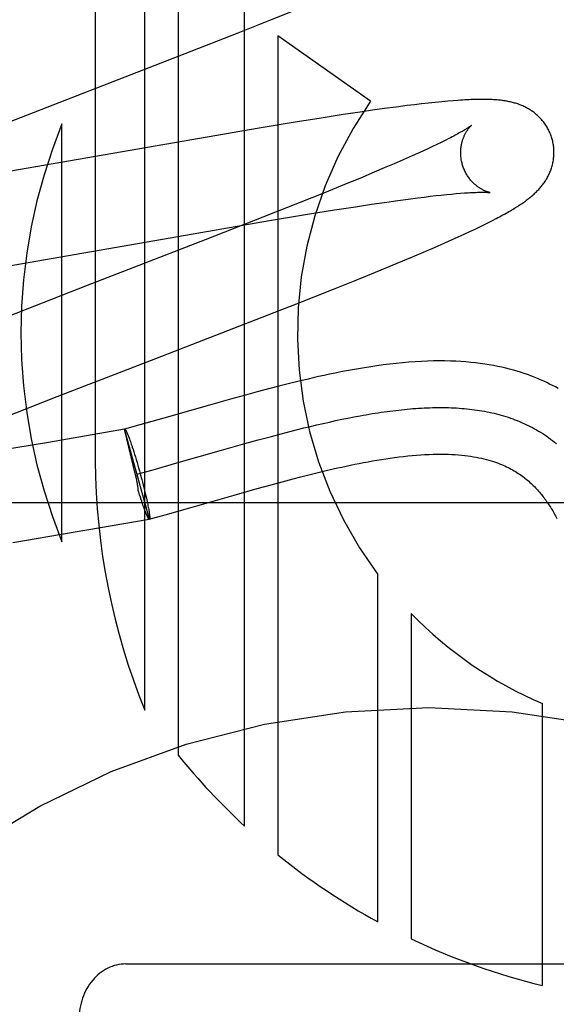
# Model space of a CAD drawing. Header units: inches. Extents: x 0 to 262, y 0 to 169.
# Tile 25 of 67: x 87.309 to 87.424, y 86.346 to 86.557. Entities that reach past the tile are written whole.
import ezdxf

# ---------------------------------------------------------------- set-up
doc = ezdxf.new("R2010")
doc.units = ezdxf.units.IN
doc.header["$LTSCALE"] = 14.3846153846
doc.header["$MEASUREMENT"] = 0
doc.linetypes.add('HIDDEN', pattern=[0.2, 0.1, -0.1])
doc.layers.add('DEFAULT_2', color=8, linetype='HIDDEN')

msp = doc.modelspace()

# ---------------------------------------------------------------- linework, layer by layer
at = {"layer": 'DEFAULT_2', "color": 8, "linetype": 'HIDDEN'}
for p, q in [((87.3249329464, 86.76844999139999), (87.3249329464, 86.46265642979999)), ((87.33553134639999, 86.40921215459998), (87.33553134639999, 86.76844999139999)), ((87.3426737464, 86.76844999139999), (87.3426737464, 86.3995855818)), ((87.3569585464, 86.3843312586), (87.3569585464, 86.76844999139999)), ((87.3623871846, 86.5571615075), (87.36795040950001, 86.5594066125)), ((87.35556365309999, 86.554446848), (87.3623871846, 86.5571615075)), ((87.34423144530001, 86.5500016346), (87.35556365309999, 86.554446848)), ((87.3839697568, 86.5398215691), (87.3641009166, 86.553791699)), ((87.3641009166, 86.553791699), (87.3641009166, 86.3781571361)), ((87.3223562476, 86.54152444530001), (87.34423144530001, 86.5500016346)), ((87.3011406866, 86.5332939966), (87.3223562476, 86.54152444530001)), ((87.40165505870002, 86.5399017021), (87.40050570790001, 86.5398063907)), ((87.3843866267, 86.53785095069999), (87.3817413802, 86.53746532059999)), ((87.3869520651, 86.5382127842), (87.3843866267, 86.53785095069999)), ((87.3894361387, 86.53854972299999), (87.3869520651, 86.5382127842)), ((87.3918318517, 86.5388598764), (87.3894361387, 86.53854972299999)), ((87.3933762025, 86.53905081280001), (87.3918318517, 86.5388598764)), ((87.3948805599, 86.5392289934), (87.3933762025, 86.53905081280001)), ((87.39636138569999, 86.5393958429), (87.3948805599, 86.5392289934)), ((87.3978276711, 86.53955151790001), (87.39636138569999, 86.5393958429)), ((87.3992297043, 86.5396901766), (87.3978276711, 86.53955151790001)), ((87.40050570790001, 86.5398063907), (87.3992297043, 86.5396901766)), ((87.3733319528, 86.53617384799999), (87.36736007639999, 86.53521174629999)), ((87.3780899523, 86.5369154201), (87.3733319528, 86.53617384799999)), ((87.3817413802, 86.53746532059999), (87.3780899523, 86.5369154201)), ((87.3600655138, 86.53400125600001), (87.30477416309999, 86.5244057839)), ((87.31779054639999, 86.44533841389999), (87.31779054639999, 86.5349151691)), ((87.36736007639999, 86.53521174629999), (87.3600655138, 86.53400125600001)), ((87.3999363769, 86.53139561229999), (87.3990949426, 86.5309796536)), ((87.40071788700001, 86.53178982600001), (87.3999363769, 86.53139561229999)), ((87.39621999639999, 86.5296092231), (87.3951482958, 86.5291140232)), ((87.39723574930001, 86.530085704), (87.39621999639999, 86.5296092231)), ((87.3981944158, 86.53054276), (87.39723574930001, 86.530085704)), ((87.3990949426, 86.5309796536), (87.3981944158, 86.53054276)), ((87.3909735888, 86.52724245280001), (87.3889915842, 86.5263786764)), ((87.39284173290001, 86.5280700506), (87.3909735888, 86.52724245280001)), ((87.3940218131, 86.52860076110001), (87.39284173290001, 86.5280700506)), ((87.3951482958, 86.5291140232), (87.3940218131, 86.52860076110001)), ((87.3868999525, 86.5254804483), (87.38470280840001, 86.52454932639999)), ((87.3889915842, 86.5263786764), (87.3868999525, 86.5254804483)), ((87.3816165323, 86.52325929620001), (87.3783600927, 86.5219168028)), ((87.38470280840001, 86.52454932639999), (87.3816165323, 86.52325929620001)), ((87.3783600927, 86.5219168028), (87.3740657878, 86.52016989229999)), ((87.3740657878, 86.52016989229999), (87.3686117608, 86.5179811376)), ((87.3897767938, 86.5185100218), (87.3919963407, 86.51881086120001)), ((87.3919963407, 86.51881086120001), (87.39410149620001, 86.51908410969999)), ((87.39410149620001, 86.51908410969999), (87.39543910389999, 86.5192506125)), ((87.39543910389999, 86.5192506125), (87.39672256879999, 86.5194044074)), ((87.39672256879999, 86.5194044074), (87.3979505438, 86.5195453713)), ((87.3979505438, 86.5195453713), (87.39912171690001, 86.51967342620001)), ((87.39912171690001, 86.51967342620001), (87.4002349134, 86.5197885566)), ((87.4002349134, 86.5197885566), (87.4012887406, 86.5198907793)), ((87.4012887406, 86.5198907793), (87.40228104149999, 86.5199801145)), ((87.40228104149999, 86.5199801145), (87.4032105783, 86.52005676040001)), ((87.3686117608, 86.5179811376), (87.3608885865, 86.5149235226)), ((87.37619191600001, 86.51647517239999), (87.3807325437, 86.517184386)), ((87.3807325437, 86.517184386), (87.3841784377, 86.5177053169)), ((87.3841784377, 86.5177053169), (87.38744743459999, 86.5181823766)), ((87.38744743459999, 86.5181823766), (87.3897767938, 86.5185100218)), ((87.3608885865, 86.5149235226), (87.34851513, 86.5100897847)), ((87.3622729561, 86.51418949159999), (87.37042888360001, 86.5155458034)), ((87.37042888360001, 86.5155458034), (87.37619191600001, 86.51647517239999)), ((87.4100839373, 86.5142215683), (87.41087315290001, 86.51463098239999)), ((87.3492074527, 86.5119521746), (87.3622729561, 86.51418949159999)), ((87.4063452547, 86.5123761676), (87.40738390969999, 86.51287578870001)), ((87.40738390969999, 86.51287578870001), (87.4083473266, 86.5133474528)), ((87.4083473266, 86.5133474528), (87.4092445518, 86.51379486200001)), ((87.4092445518, 86.51379486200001), (87.4100839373, 86.5142215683)), ((87.3033842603, 86.5039736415), (87.3492074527, 86.5119521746)), ((87.4013273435, 86.5100609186), (87.40271114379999, 86.5106857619)), ((87.40271114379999, 86.5106857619), (87.40401322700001, 86.51128239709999)), ((87.40401322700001, 86.51128239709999), (87.40522352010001, 86.51184562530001)), ((87.40522352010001, 86.51184562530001), (87.4063452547, 86.5123761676)), ((87.34851513, 86.5100897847), (87.32317875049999, 86.50028344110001)), ((87.3953226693, 86.50743457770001), (87.3976295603, 86.50842949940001)), ((87.3976295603, 86.50842949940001), (87.3998789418, 86.5094158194)), ((87.3998789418, 86.5094158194), (87.4013273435, 86.5100609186)), ((87.38964873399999, 86.5050431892), (87.3929485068, 86.506425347)), ((87.3929485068, 86.506425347), (87.3953226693, 86.50743457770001)), ((87.3861959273, 86.503617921), (87.38964873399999, 86.5050431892)), ((87.3816944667, 86.5017855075), (87.3861959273, 86.503617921)), ((87.32317875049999, 86.50028344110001), (87.3041535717, 86.49287504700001)), ((87.3760379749, 86.4995149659), (87.3816944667, 86.5017855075)), ((87.36810663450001, 86.496375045), (87.3760379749, 86.4995149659)), ((87.353374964, 86.4906260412), (87.36810663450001, 86.496375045)), ((87.3379476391, 86.48465620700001), (87.353374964, 86.4906260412)), ((87.3167661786, 86.47643831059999), (87.3379476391, 86.48465620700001)), ((87.3642855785, 86.4786841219), (87.362380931, 86.47818997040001)), ((87.36628075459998, 86.47918957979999), (87.3642855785, 86.4786841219)), ((87.3683739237, 86.4797048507), (87.36628075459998, 86.47918957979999)), ((87.35711574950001, 86.4767748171), (87.35389763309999, 86.4758823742)), ((87.3596726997, 86.4774701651), (87.35711574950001, 86.4767748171)), ((87.362380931, 86.47818997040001), (87.3596726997, 86.4774701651)), ((87.3048161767, 86.47174316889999), (87.3167661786, 86.47643831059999)), ((87.34941335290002, 86.4746160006), (87.3396547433, 86.47182834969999)), ((87.35389763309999, 86.4758823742), (87.34941335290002, 86.4746160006)), ((87.3344788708, 86.4703671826), (87.3312298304, 86.469467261)), ((87.3396547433, 86.47182834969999), (87.3344788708, 86.4703671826)), ((87.3710457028, 86.4700624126), (87.37240955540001, 86.47038689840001)), ((87.37240955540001, 86.47038689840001), (87.37376562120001, 86.4707012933)), ((87.37376562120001, 86.4707012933), (87.3751137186, 86.4710051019)), ((87.3751137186, 86.4710051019), (87.3764536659, 86.4712978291)), ((87.3764536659, 86.4712978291), (87.3777852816, 86.47157897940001)), ((87.3777852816, 86.47157897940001), (87.37910838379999, 86.4718480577)), ((87.37910838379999, 86.4718480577), (87.380422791, 86.4721045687)), ((87.33119650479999, 86.4694580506), (87.31489415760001, 86.4666429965)), ((87.3365509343, 86.4502009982), (87.33119650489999, 86.46945805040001)), ((87.3335792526, 86.4596453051), (87.331199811, 86.46944610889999)), ((87.33119982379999, 86.46944611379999), (87.3312298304, 86.4694672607)), ((87.3627092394, 86.46793132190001), (87.3648168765, 86.4684906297)), ((87.3648168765, 86.4684906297), (87.3669092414, 86.4690333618)), ((87.3669092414, 86.4690333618), (87.3682953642, 86.46938514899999)), ((87.3682953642, 86.46938514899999), (87.3696742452, 86.469728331)), ((87.3696742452, 86.469728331), (87.3710457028, 86.4700624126)), ((87.31489415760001, 86.4666429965), (87.30355068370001, 86.46473573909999)), ((87.3320806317, 86.4678554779), (87.33216914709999, 86.46762243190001)), ((87.33216914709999, 86.46762243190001), (87.3322607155, 86.46737543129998)), ((87.3322607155, 86.46737543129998), (87.3323551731, 86.4671149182)), ((87.3323551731, 86.4671149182), (87.3324523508, 86.4668413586)), ((87.3324523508, 86.4668413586), (87.33255207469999, 86.46655524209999)), ((87.33255207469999, 86.46655524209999), (87.33265416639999, 86.46625708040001)), ((87.33265416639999, 86.46625708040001), (87.33275844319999, 86.46594740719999)), ((87.33275844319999, 86.46594740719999), (87.33286471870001, 86.4656267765)), ((87.351963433, 86.46494464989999), (87.35701887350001, 86.4663715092)), ((87.35701887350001, 86.4663715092), (87.35987636, 86.4671626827)), ((87.35987636, 86.4671626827), (87.3627092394, 86.46793132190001)), ((87.33286471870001, 86.4656267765), (87.3330274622, 86.4651265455)), ((87.3330274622, 86.4651265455), (87.3331936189, 86.46460496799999)), ((87.3331936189, 86.46460496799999), (87.33336251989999, 86.4640641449)), ((87.33336251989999, 86.4640641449), (87.33353348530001, 86.4635062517)), ((87.3424132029, 86.4622163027), (87.351963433, 86.46494464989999)), ((87.33353348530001, 86.4635062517), (87.33370582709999, 86.4629335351)), ((87.33370582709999, 86.4629335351), (87.33387885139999, 86.4623482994)), ((87.33387885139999, 86.4623482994), (87.33405186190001, 86.461752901)), ((87.33405186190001, 86.461752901), (87.33422416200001, 86.46114973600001)), ((87.3373197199, 86.4607779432), (87.3424132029, 86.4622163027)), ((87.3336780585, 86.45919437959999), (87.3335792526, 86.4596453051)), ((87.3338753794, 86.4598235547), (87.3373197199, 86.4607779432)), ((87.33422416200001, 86.46114973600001), (87.33439505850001, 86.4605412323)), ((87.33439505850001, 86.4605412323), (87.334565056, 86.4599254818)), ((87.334565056, 86.4599254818), (87.33473223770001, 86.4593093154)), ((87.3690240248, 86.4592520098), (87.37071133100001, 86.4596813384)), ((87.37071133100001, 86.4596813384), (87.37242971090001, 86.4601077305)), ((87.37242971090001, 86.4601077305), (87.3741775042, 86.4605291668)), ((87.3337517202, 86.4588483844), (87.3336780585, 86.45919437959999)), ((87.33473223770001, 86.4593093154), (87.3348959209, 86.45869524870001)), ((87.3348959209, 86.45869524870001), (87.3350554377, 86.4580857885)), ((87.3350554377, 86.4580857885), (87.3352101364, 86.45748342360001)), ((87.3352101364, 86.45748342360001), (87.3353593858, 86.4568906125)), ((87.3596565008, 86.4567254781), (87.36264286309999, 86.4575521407)), ((87.36264286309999, 86.4575521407), (87.3649665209, 86.4581831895)), ((87.3649665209, 86.4581831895), (87.367372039, 86.45882256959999)), ((87.367372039, 86.45882256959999), (87.3690240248, 86.4592520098)), ((87.3342718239, 86.4559623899), (87.3341579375, 86.4563368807)), ((87.33444128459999, 86.4554136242), (87.3342718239, 86.4559623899)), ((87.334608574, 86.4548821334), (87.33444128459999, 86.4554136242)), ((87.3353593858, 86.4568906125), (87.33550257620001, 86.45630977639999)), ((87.33550257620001, 86.45630977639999), (87.3356391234, 86.4557432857)), ((87.3356391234, 86.4557432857), (87.33576846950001, 86.4551934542)), ((87.3547317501, 86.4553353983), (87.3596565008, 86.4567254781)), ((87.64645070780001, 86.4536500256), (87.14645070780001, 86.4536500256)), ((87.33477641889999, 86.4543560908), (87.334608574, 86.4548821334)), ((87.3348808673, 86.45404014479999), (87.33471860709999, 86.45453833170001)), ((87.3349869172, 86.45372052), (87.3348808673, 86.45404014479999)), ((87.3350910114, 86.4534116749), (87.3349869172, 86.45372052)), ((87.3351929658, 86.45311415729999), (87.3350910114, 86.4534116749)), ((87.33576846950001, 86.4551934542), (87.33589008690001, 86.4546625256)), ((87.33589008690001, 86.4546625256), (87.33596662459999, 86.4543201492)), ((87.33596662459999, 86.4543201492), (87.33603936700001, 86.4539877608)), ((87.33603936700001, 86.4539877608), (87.336108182, 86.45366596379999)), ((87.336108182, 86.45366596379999), (87.3361729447, 86.4533553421)), ((87.3361729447, 86.4533553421), (87.33623353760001, 86.4530564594)), ((87.34519441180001, 86.45261073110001), (87.3547317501, 86.4553353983)), ((87.3352925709, 86.4528285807), (87.3351929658, 86.45311415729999)), ((87.335389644, 86.4525554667), (87.3352925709, 86.4528285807)), ((87.3354840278, 86.45229525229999), (87.335389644, 86.4525554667)), ((87.33557555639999, 86.45204839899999), (87.3354840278, 86.45229525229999)), ((87.3356640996, 86.4518152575), (87.33557555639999, 86.45204839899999)), ((87.3357494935, 86.45159626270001), (87.3357072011, 86.45170396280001)), ((87.33623353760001, 86.4530564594), (87.3362898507, 86.4527698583)), ((87.3362898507, 86.4527698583), (87.3363417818, 86.4524960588)), ((87.3363417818, 86.4524960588), (87.3363892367, 86.45223555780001)), ((87.3399094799, 86.4511185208), (87.34519441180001, 86.45261073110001)), ((87.31766154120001, 86.44692444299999), (87.3365200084, 86.4501830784)), ((87.3365509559, 86.4502010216), (87.3365200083, 86.45018307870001)), ((87.3365209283, 86.4501798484), (87.3399094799, 86.4511185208)), ((87.3365509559, 86.4502010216), (87.3365209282, 86.4501798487)), ((87.3072264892, 86.44517003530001), (87.31766154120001, 86.44692444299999)), ((87.3855281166, 86.3638004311), (87.3855281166, 86.4382867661)), ((87.3926695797, 86.4299297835), (87.3926695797, 86.3601474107)), ((87.4207802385, 86.3501663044), (87.4207802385, 86.41064141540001)), ((87.3314507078, 86.3547731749), (87.46145070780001, 86.3547731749))]:
    msp.add_line(p, q, dxfattribs=at)
for points in [[(87.42288363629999, 86.53166330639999), (87.4228221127, 86.5318759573), (87.42274443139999, 86.53212334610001), (87.4226607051, 86.53236886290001), (87.4225710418, 86.5326121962), (87.4224755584, 86.53285306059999), (87.42237432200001, 86.5330913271), (87.4222674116, 86.53332686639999), (87.4221549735, 86.533559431), (87.42203714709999, 86.53378881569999), (87.4219140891, 86.5340148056), (87.42178597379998, 86.5342371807), (87.42165294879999, 86.53445580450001), (87.4215151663, 86.53467055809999), (87.4213728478, 86.5348812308), (87.4212262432, 86.5350875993), (87.421075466, 86.5352896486), (87.4209206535, 86.5354873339), (87.4207619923, 86.53568056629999), (87.4205996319, 86.53586930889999), (87.4204338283, 86.53605341), (87.42026484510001, 86.5362327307), (87.4200928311, 86.5364072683), (87.4199179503, 86.53657701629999), (87.4197404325, 86.53674191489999), (87.4195605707, 86.5369018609), (87.41937833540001, 86.53705703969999), (87.4191938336, 86.53720750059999), (87.4190068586, 86.53735353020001), (87.4188171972, 86.5374953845), (87.4186248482, 86.53763313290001), (87.4184296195, 86.5377669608), (87.41823176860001, 86.5378967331), (87.41803136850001, 86.5380224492), (87.417828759, 86.53814395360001), (87.4176241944, 86.5382611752), (87.41741804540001, 86.5383740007), (87.4172107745, 86.5384822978), (87.4170023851, 86.5385861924), (87.4167931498, 86.5386856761), (87.4165826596, 86.538781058), (87.4163706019, 86.53887256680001), (87.4161568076, 86.53896034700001), (87.41594091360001, 86.53904459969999), (87.41572304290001, 86.5391253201), (87.41550300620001, 86.53920261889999), (87.41528128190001, 86.5392763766), (87.41505823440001, 86.5393465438), (87.41483402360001, 86.53941315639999), (87.414608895, 86.5394762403), (87.41438296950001, 86.53953586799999), (87.4141564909, 86.5395920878), (87.41392933, 86.5396450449), (87.41370146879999, 86.5396948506), (87.4134727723, 86.5397416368), (87.41324316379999, 86.53978551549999), (87.4130124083, 86.539826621), (87.412780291, 86.53986507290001), (87.41254664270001, 86.53990097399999), (87.4123113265, 86.5399344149), (87.4120740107, 86.5399655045), (87.4118344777, 86.5399943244), (87.41159219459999, 86.54002098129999), (87.4113466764, 86.54004555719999), (87.4110974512, 86.5400681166), (87.4108440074, 86.54008871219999), (87.4105858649, 86.54010737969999), (87.41032249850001, 86.54012414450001), (87.41005341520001, 86.5401390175), (87.40977804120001, 86.54015200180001), (87.40949598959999, 86.5401630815), (87.40920679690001, 86.5401722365), (87.4089100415, 86.5401794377), (87.4086052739, 86.5401846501), (87.40829203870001, 86.54018783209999), (87.40796987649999, 86.54018893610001), (87.4076382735, 86.540187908), (87.4072967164, 86.5401846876), (87.40694465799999, 86.5401792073), (87.40658153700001, 86.5401713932), (87.4062067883, 86.540161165), (87.4058198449, 86.54014843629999), (87.40542005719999, 86.5401331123), (87.4050068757, 86.54011509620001), (87.4045793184, 86.54009426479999), (87.40413649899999, 86.5400704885), (87.4036773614, 86.54004361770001), (87.40320086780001, 86.5400134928), (87.40270581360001, 86.5399799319), (87.40165505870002, 86.5399017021)], [(87.4055645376, 86.534601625), (87.4055574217, 86.5345957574), (87.4055431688, 86.53458425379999), (87.4055212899, 86.53456697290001), (87.4054912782, 86.5345437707), (87.4054525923, 86.5345144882), (87.4054046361, 86.5344789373), (87.4053469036, 86.5344370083), (87.4052788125, 86.5343885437), (87.40519991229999, 86.53433348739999), (87.40510971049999, 86.53427175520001), (87.4050077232, 86.53420327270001), (87.40489347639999, 86.534127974), (87.40476637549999, 86.53404571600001), (87.40462581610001, 86.53395635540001), (87.4044712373, 86.5338597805), (87.4043018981, 86.533755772), (87.40411764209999, 86.5336444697), (87.4039181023, 86.5335258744), (87.403703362, 86.53340024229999), (87.4034735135, 86.5332678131), (87.4032285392, 86.5331287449), (87.4029686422, 86.532983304), (87.40269354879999, 86.5328314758), (87.4024031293, 86.5326733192), (87.4020972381, 86.53250887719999), (87.4017756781, 86.53233815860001), (87.4014385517, 86.53216132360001), (87.4010859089, 86.5319784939), (87.40071788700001, 86.53178982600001)], [(87.40361463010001, 86.5263055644), (87.40356191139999, 86.5265037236), (87.4035058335, 86.52673715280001), (87.4034559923, 86.5269713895), (87.40341243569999, 86.5272059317), (87.40337517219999, 86.52744031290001), (87.40334414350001, 86.5276743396), (87.4033192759, 86.5279078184), (87.40330050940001, 86.5281402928), (87.40328775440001, 86.528371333), (87.40328089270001, 86.5286006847), (87.4032797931, 86.5288280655), (87.4032842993, 86.52905316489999), (87.40329424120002, 86.5292757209), (87.4033094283, 86.5294953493), (87.4033296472, 86.52971165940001), (87.4033546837, 86.5299244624), (87.4033843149, 86.5301336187), (87.40341825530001, 86.53033865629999), (87.4034562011, 86.5305391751), (87.40349784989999, 86.5307349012), (87.4035428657, 86.5309254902), (87.4035909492, 86.5311108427), (87.4036417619, 86.53129074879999), (87.4036950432, 86.53146527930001), (87.4037504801, 86.5316343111), (87.4038079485, 86.5317982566), (87.4038673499, 86.53195748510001), (87.4039284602, 86.5321119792), (87.40399116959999, 86.5322619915), (87.4040550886, 86.5324070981), (87.4041198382, 86.5325469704), (87.4041852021, 86.53268166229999), (87.40425085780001, 86.5328110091), (87.4043167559, 86.53293537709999), (87.4043828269, 86.5330550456), (87.40444890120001, 86.53317008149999), (87.40451486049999, 86.5332806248), (87.4045805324, 86.5333867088), (87.4046457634, 86.5334883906), (87.4047103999, 86.5335857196), (87.40477427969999, 86.5336787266), (87.4048372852, 86.5337675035), (87.4048993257, 86.5338521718), (87.4049601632, 86.53393264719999), (87.40501960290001, 86.5340089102), (87.40507739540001, 86.5340808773), (87.4051333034, 86.534148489), (87.4051870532, 86.5342116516), (87.4052383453, 86.5342702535), (87.40528697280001, 86.53432429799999), (87.405332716, 86.5343737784), (87.4053752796, 86.53441861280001), (87.4054143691, 86.53445872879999), (87.405449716, 86.53449408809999), (87.4054810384, 86.534524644), (87.40550800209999, 86.534550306), (87.40553027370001, 86.5345709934), (87.40554746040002, 86.5345865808), (87.4055591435, 86.53459693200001), (87.40556363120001, 86.5346008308)], [(87.41087315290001, 86.51463098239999), (87.4112513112, 86.51483031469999), (87.41161911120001, 86.5150263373), (87.41197712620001, 86.51521932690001), (87.4123253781, 86.5154092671), (87.4126640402, 86.51559622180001), (87.4129932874, 86.5157802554), (87.4133133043, 86.5159614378), (87.4136242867, 86.516139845), (87.41392643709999, 86.51631555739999), (87.4142199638, 86.51648865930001), (87.4145050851, 86.51665924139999), (87.41478200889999, 86.5168273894), (87.41505096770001, 86.5169932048), (87.4153121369, 86.5171567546), (87.4155657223, 86.5173181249), (87.41581189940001, 86.51747738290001), (87.4160508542, 86.5176346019), (87.4162827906, 86.5177898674), (87.4165078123, 86.5179431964), (87.416726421, 86.51809488), (87.41693891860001, 86.5182450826), (87.41714591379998, 86.5183941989), (87.4173478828, 86.51854255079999), (87.4175453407, 86.5186905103), (87.41773874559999, 86.51883843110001), (87.4179285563, 86.51898669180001), (87.418115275, 86.51913573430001), (87.4182990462, 86.5192857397), (87.41848012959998, 86.51943699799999), (87.41865859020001, 86.5195896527), (87.41883452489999, 86.5197438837), (87.4190080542, 86.5198999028), (87.4191793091, 86.52005794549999), (87.41934829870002, 86.5202181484), (87.4195150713, 86.5203806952), (87.41967958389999, 86.52054568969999), (87.4198418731, 86.5207133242), (87.42000170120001, 86.52088350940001), (87.4201589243, 86.5210562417), (87.4203133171, 86.5212314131), (87.4204647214, 86.52140896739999), (87.4206128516, 86.5215886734), (87.42075735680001, 86.52177017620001), (87.42089835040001, 86.52195367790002), (87.42103573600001, 86.52213911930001), (87.421169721, 86.52232686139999), (87.4213003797, 86.5225171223), (87.42142785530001, 86.5227102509), (87.4215523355, 86.52290671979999), (87.42167358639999, 86.5231063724), (87.4217915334, 86.5233093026), (87.42190585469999, 86.52351516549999), (87.42201629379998, 86.5237236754), (87.42212267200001, 86.5239346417), (87.42222477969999, 86.5241477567), (87.4223225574, 86.5243629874), (87.4224158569, 86.52458009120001), (87.42250474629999, 86.5247993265), (87.4225891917, 86.5250207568), (87.42266924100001, 86.5252447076), (87.4227449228, 86.5254715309), (87.4228161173, 86.52570120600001), (87.4228827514, 86.5259338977), (87.4229446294, 86.5261693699), (87.4230015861, 86.52640745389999), (87.423053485, 86.5266480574), (87.42310020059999, 86.5268910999), (87.42314157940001, 86.5271363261), (87.42317748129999, 86.5273834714), (87.4232077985, 86.5276324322), (87.4232324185, 86.52788304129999), (87.4232512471, 86.528135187), (87.4232641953, 86.5283887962), (87.423271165, 86.5286435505), (87.4232720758, 86.5288991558), (87.4232668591, 86.5291554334), (87.42325545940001, 86.5294121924), (87.4232378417, 86.52966915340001), (87.423213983, 86.52992605), (87.4231838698, 86.5301826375), (87.4231475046, 86.53043863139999), (87.4231048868, 86.5306938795), (87.42305602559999, 86.5309482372), (87.4230009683, 86.5312014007), (87.4229397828, 86.5314530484), (87.42288363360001, 86.531663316)], [(87.4095634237, 86.520207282), (87.4095674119, 86.5202066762), (87.4095604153, 86.5202078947), (87.40954623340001, 86.52021050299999), (87.409525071, 86.52021463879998), (87.40949715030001, 86.5202204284), (87.4094626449, 86.5202280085), (87.4094217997, 86.5202375), (87.4093748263, 86.5202490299), (87.4093219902, 86.5202627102), (87.4092635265, 86.5202786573), (87.4091997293, 86.520296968), (87.4091308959, 86.5203177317), (87.4090572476, 86.5203410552), (87.4089789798, 86.5203670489), (87.4088964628, 86.5203957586), (87.4088100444, 86.52042722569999), (87.4087199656, 86.5204615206), (87.40862651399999, 86.5204986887), (87.408529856, 86.5205388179), (87.40843024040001, 86.5205819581), (87.40832767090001, 86.520628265), (87.40822219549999, 86.520677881), (87.40811391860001, 86.52073092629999), (87.4080029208, 86.5207875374), (87.40788932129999, 86.5208478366), (87.4077732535, 86.52091194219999), (87.407654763, 86.52098002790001), (87.40753397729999, 86.52105222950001), (87.4074108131, 86.5211288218), (87.4072851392, 86.5212101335), (87.4071572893, 86.5212962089), (87.4070273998, 86.5213872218), (87.40689596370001, 86.52148309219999), (87.406763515, 86.52158367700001), (87.4066300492, 86.5216892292), (87.4064957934, 86.52179983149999), (87.4063606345, 86.5219158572), (87.4062244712, 86.5220377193), (87.40608762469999, 86.52216548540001), (87.40595027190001, 86.52229936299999), (87.40581281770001, 86.5224393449), (87.4056755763, 86.5225854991), (87.40553900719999, 86.52273771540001), (87.40540350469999, 86.5228959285), (87.40526954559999, 86.5230599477), (87.40513762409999, 86.5232295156), (87.4050080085, 86.52340462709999), (87.40488098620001, 86.52358522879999), (87.4047569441, 86.523771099), (87.4046362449, 86.52396201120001), (87.40451917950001, 86.5241578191), (87.40440605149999, 86.5243583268), (87.40429711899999, 86.52456336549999), (87.4041926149, 86.52477278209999), (87.40409284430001, 86.5249862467), (87.4039980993, 86.52520339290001), (87.40390854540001, 86.5254240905), (87.4038243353, 86.52564819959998), (87.40374570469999, 86.52587531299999), (87.40367287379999, 86.52610497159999), (87.4036146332, 86.5263055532)], [(87.4032105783, 86.52005676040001), (87.4040788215, 86.5201211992), (87.40449058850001, 86.520149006), (87.4048857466, 86.52017383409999), (87.4052633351, 86.5201957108), (87.40562194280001, 86.5202146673), (87.40595994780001, 86.52023076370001), (87.4062780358, 86.52024419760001), (87.40657606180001, 86.5202551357), (87.4068551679, 86.52026379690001), (87.4071161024, 86.5202703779), (87.4073597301, 86.5202750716), (87.4075867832, 86.5202780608), (87.4077981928, 86.5202795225), (87.4079947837, 86.5202796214), (87.4081773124, 86.5202785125), (87.40834655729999, 86.5202763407), (87.40850299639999, 86.5202732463), (87.40864720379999, 86.5202693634), (87.40877949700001, 86.5202648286), (87.4089002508, 86.5202597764), (87.40900980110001, 86.52025434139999), (87.40910848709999, 86.52024865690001), (87.409196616, 86.52024285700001), (87.4092744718, 86.5202370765), (87.4093424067, 86.52023144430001), (87.40940073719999, 86.52022608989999), (87.4094498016, 86.52022113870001), (87.40948990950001, 86.5202167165), (87.40952141, 86.5202129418), (87.4095446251, 86.5202099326), (87.4095598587, 86.5202078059), (87.4095634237, 86.520207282)], [(87.4241741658, 86.478183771), (87.4235761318, 86.47851332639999), (87.4229665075, 86.47883614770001), (87.42234507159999, 86.4791520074), (87.42171123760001, 86.47946084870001), (87.4210645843, 86.4797625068), (87.42040435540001, 86.48005694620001), (87.4197296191, 86.48034415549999), (87.4190403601, 86.4806236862), (87.4183363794, 86.4808951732), (87.4176172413, 86.48115833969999), (87.41688283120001, 86.48141278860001), (87.4161319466, 86.4816584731), (87.4153636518, 86.4818951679), (87.41457705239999, 86.4821225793), (87.41377138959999, 86.482340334), (87.4129452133, 86.48254819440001), (87.4120972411, 86.4827458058), (87.4112260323, 86.4829327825), (87.4103299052, 86.4831087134), (87.4094080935, 86.4832729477), (87.4084590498, 86.48342490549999), (87.4074833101, 86.4835636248), (87.4064809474, 86.48368827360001), (87.4054518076, 86.48379808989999), (87.4043962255, 86.4838923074), (87.4033127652, 86.4839703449), (87.4022005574, 86.4840315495), (87.40105805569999, 86.4840752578), (87.3998834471, 86.48410073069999), (87.3986764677, 86.4841071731), (87.3974348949, 86.4840938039), (87.39616263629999, 86.4840599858), (87.39486178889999, 86.4840053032), (87.3935359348, 86.4839295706), (87.3921876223, 86.48383277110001), (87.39082261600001, 86.4837153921), (87.389444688, 86.4835780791), (87.3880630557, 86.4834223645), (87.38668632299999, 86.4832501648), (87.38532130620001, 86.4830634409), (87.38397863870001, 86.4828649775), (87.3826564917, 86.4826559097), (87.381357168, 86.48243793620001), (87.3800788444, 86.4822120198), (87.3788204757, 86.4819790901), (87.3775819, 86.4817400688), (87.37636244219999, 86.4814957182), (87.3751624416, 86.48124696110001), (87.3739819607, 86.480994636), (87.3728209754, 86.48073953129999), (87.3716793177, 86.4804823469), (87.37055741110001, 86.48022376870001), (87.3683739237, 86.4797048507)], [(87.380422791, 86.4721045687), (87.38172832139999, 86.47234801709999), (87.38237770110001, 86.47246468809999), (87.3830247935, 86.4725779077), (87.3836695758, 86.472687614), (87.3843120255, 86.47279374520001), (87.38495211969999, 86.4728962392), (87.3855898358, 86.4729950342), (87.386225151, 86.4730900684), (87.3868580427, 86.47318127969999), (87.38748848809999, 86.47326860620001), (87.3881164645, 86.47335198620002), (87.3887419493, 86.4734313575), (87.3893649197, 86.4735066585), (87.38998535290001, 86.47357782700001), (87.39060322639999, 86.4736448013), (87.39121851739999, 86.47370751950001), (87.3918312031, 86.47376591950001), (87.3924412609, 86.4738199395), (87.3930486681, 86.47386951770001), (87.39365340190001, 86.47391459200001), (87.39425543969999, 86.4739551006), (87.3948547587, 86.4739909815), (87.39545133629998, 86.4740221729), (87.39604514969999, 86.4740486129), (87.3966361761, 86.47407023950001), (87.39722439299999, 86.4740869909), (87.3978097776, 86.4740988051), (87.3983923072, 86.4741056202), (87.3989719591, 86.4741073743), (87.39954871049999, 86.4741040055), (87.40012253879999, 86.4740954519), (87.40069342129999, 86.4740816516), (87.4012613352, 86.47406254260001), (87.40182625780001, 86.4740380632), (87.40238816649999, 86.4740081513), (87.4029470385, 86.473972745), (87.4035028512, 86.4739317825), (87.4040555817, 86.4738852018), (87.4046052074, 86.4738329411), (87.40515170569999, 86.4737749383), (87.40569505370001, 86.4737111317), (87.40623522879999, 86.4736414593), (87.4067722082, 86.47356585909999), (87.4073059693, 86.4734842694), (87.40783648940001, 86.47339662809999), (87.4083637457, 86.4733028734), (87.40888771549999, 86.4732029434), (87.4094083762, 86.47309677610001), (87.409925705, 86.4729843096), (87.4104396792, 86.47286548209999), (87.41095027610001, 86.4727402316), (87.411457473, 86.47260849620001), (87.4119612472, 86.472470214), (87.4124615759, 86.4723253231), (87.4129584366, 86.4721737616), (87.41345180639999, 86.4720154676), (87.4139416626, 86.4718503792), (87.4144279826, 86.4716784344), (87.4149107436, 86.47149957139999), (87.41538992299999, 86.4713137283), (87.41586549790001, 86.4711208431), (87.4163374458, 86.4709208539), (87.4168057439, 86.4707136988), (87.4172703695, 86.4704993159), (87.4177312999, 86.4702776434), (87.41818851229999, 86.4700486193), (87.41864198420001, 86.4698121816), (87.4190916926, 86.4695682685), (87.4195376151, 86.4693168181), (87.41997972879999, 86.46905776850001), (87.42041801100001, 86.4687910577), (87.4208524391, 86.46851662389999), (87.4212829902, 86.4682344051), (87.4217096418, 86.4679443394), (87.4221323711, 86.467646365), (87.42255115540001, 86.4673404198), (87.42296597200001, 86.46702644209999), (87.4233767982, 86.4667043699), (87.42378361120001, 86.4663741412)], [(87.3312298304, 86.4694672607), (87.3312391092, 86.46946885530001), (87.3312545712, 86.4694678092), (87.33127120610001, 86.46946244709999), (87.3312890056, 86.46945277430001), (87.33130796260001, 86.4694387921), (87.3313280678, 86.4694205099), (87.33134931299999, 86.4693979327), (87.3313716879, 86.4693710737), (87.3313951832, 86.4693399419), (87.3314197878, 86.46930455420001), (87.33144549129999, 86.4692649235), (87.3314722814, 86.46922107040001), (87.33150014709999, 86.46917301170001), (87.3315290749, 86.4691207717), (87.3315590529, 86.469064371), (87.3315900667, 86.4690038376), (87.33162210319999, 86.4689391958), (87.3316551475, 86.4688704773), (87.33168918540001, 86.46879771), (87.331724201, 86.4687209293), (87.3317601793, 86.4686401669), (87.33179710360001, 86.46855546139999), (87.33183495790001, 86.4684668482), (87.33187372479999, 86.46837436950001), (87.3319133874, 86.4682780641), (87.3319539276, 86.4681779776), (87.3319953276, 86.46807415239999), (87.3320375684, 86.46796663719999), (87.3320806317, 86.4678554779)], [(87.3741775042, 86.4605291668), (87.3759575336, 86.46094432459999), (87.37686119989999, 86.461149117), (87.3777753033, 86.4613518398), (87.3786985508, 86.4615518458), (87.3796307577, 86.4617487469), (87.38056973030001, 86.46194171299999), (87.38151370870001, 86.46213001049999), (87.382461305, 86.46231298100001), (87.3834107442, 86.4624898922), (87.3843615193, 86.4626602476), (87.38531279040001, 86.4628235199), (87.3862637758, 86.4629792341), (87.3872136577, 86.4631269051), (87.3881617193, 86.46326605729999), (87.3891070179, 86.463396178), (87.3900494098, 86.4635168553), (87.39098846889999, 86.4636276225), (87.39192401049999, 86.4637280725), (87.39285652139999, 86.46381786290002), (87.3937834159, 86.4638963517), (87.3947040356, 86.46396311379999), (87.39561334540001, 86.46401749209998), (87.3965075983, 86.4640591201), (87.3973831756, 86.4640878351), (87.3982360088, 86.46410371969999), (87.3990646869, 86.4641071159), (87.399866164, 86.4640984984), (87.40064200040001, 86.4640783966), (87.40139247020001, 86.46404733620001), (87.4021184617, 86.4640058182), (87.4028207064, 86.463954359), (87.40349994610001, 86.4638934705), (87.40415656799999, 86.46382368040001), (87.40479234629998, 86.4637453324), (87.4054085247, 86.46365875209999), (87.4060068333, 86.4635641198), (87.4065887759, 86.4634615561), (87.4071559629, 86.46335109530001), (87.40771067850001, 86.4632325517), (87.4082520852, 86.4631063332), (87.4087808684, 86.46297252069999), (87.40929488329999, 86.4628319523), (87.4097928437, 86.46268539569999), (87.4102734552, 86.46253375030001), (87.41073550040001, 86.46237802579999), (87.4111779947, 86.46221930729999), (87.4115992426, 86.4620590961), (87.4120004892, 86.4618978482), (87.41238121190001, 86.46173669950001), (87.4127449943, 86.4615749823), (87.4130942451, 86.46141231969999), (87.41343140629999, 86.46124813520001), (87.4137587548, 86.4610817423), (87.4140785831, 86.4609122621), (87.41439357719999, 86.4607384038), (87.4147042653, 86.46055991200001), (87.4150123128, 86.4603758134), (87.4153167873, 86.460186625), (87.4156174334, 86.4599925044), (87.415913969, 86.4597936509), (87.41620617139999, 86.45959025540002), (87.4164937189, 86.45938262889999), (87.4167763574, 86.459171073), (87.41705376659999, 86.45895597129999), (87.4173254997, 86.45873784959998), (87.4175917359, 86.45851676), (87.41785249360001, 86.4582928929), (87.4181077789, 86.4580664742), (87.4183575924, 86.4578377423), (87.4186019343, 86.45760694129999), (87.418840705, 86.45737441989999), (87.41907417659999, 86.4571401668), (87.419302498, 86.4569042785), (87.4195258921, 86.4566667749), (87.419744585, 86.4564276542), (87.41995865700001, 86.4561870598), (87.4201682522, 86.4559450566), (87.42037336, 86.4557018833), (87.4205739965, 86.4554577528), (87.4207702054, 86.45521284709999), (87.4209619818, 86.4549674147), (87.4211495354, 86.45472142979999), (87.42133287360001, 86.454475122), (87.4215125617, 86.4542279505), (87.421689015, 86.45397952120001), (87.4218626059, 86.4537294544), (87.4220339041, 86.4534770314), (87.4222026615, 86.45322270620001), (87.4223688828, 86.4529665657), (87.42253241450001, 86.4527089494), (87.4226930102, 86.45245037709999), (87.422850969, 86.4521905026), (87.4230063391, 86.4519293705), (87.4231595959, 86.4516662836), (87.4233111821, 86.45140053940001), (87.42346118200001, 86.45113202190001), (87.42360986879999, 86.45086025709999), (87.4237570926, 86.4505855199), (87.42390280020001, 86.4503079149)], [(87.3341579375, 86.4563368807), (87.33414720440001, 86.4564675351), (87.3341341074, 86.4566031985), (87.33411857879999, 86.4567442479), (87.3341007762, 86.4568897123), (87.3340808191, 86.4570387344), (87.33405877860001, 86.45719124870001), (87.3340347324, 86.4573468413), (87.334008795, 86.457505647), (87.3339810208, 86.45766799), (87.33395167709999, 86.45783286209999), (87.3339210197, 86.4579994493), (87.33388915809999, 86.45816741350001), (87.33385629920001, 86.4583359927), (87.33382241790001, 86.4585056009), (87.3337517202, 86.4588483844)], [(87.33651164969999, 86.4501782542), (87.3364961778, 86.4501793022), (87.33647953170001, 86.4501846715), (87.3364617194, 86.4501943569), (87.3364427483, 86.4502083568), (87.3364226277, 86.4502266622), (87.3364013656, 86.4502492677), (87.3363789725, 86.4502761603), (87.3363554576, 86.4503073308), (87.33633083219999, 86.4503427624), (87.3363051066, 86.4503824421), (87.33627829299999, 86.4504263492), (87.3362504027, 86.450474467), (87.33622144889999, 86.4505267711), (87.336191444, 86.4505832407), (87.336160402, 86.450643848), (87.3361283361, 86.4507085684), (87.33609526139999, 86.4507773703), (87.336061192, 86.45085022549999), (87.3360261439, 86.4509270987), (87.3359901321, 86.4510079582), (87.3359531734, 86.4510927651), (87.3359152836, 86.451181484), (87.33587648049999, 86.4512740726), (87.33583678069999, 86.45137049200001), (87.33579620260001, 86.4514706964), (87.3357547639, 86.45157464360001), (87.3357124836, 86.4516822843), (87.3356693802, 86.45179357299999)], [(87.3363892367, 86.45223555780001), (87.33643212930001, 86.4519888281), (87.33645183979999, 86.4518707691), (87.3364703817, 86.4517563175), (87.3364877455, 86.45164552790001), (87.3365039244, 86.451538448), (87.3365189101, 86.45143512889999), (87.3365326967, 86.451335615), (87.33654527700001, 86.4512399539), (87.33655664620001, 86.45114818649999), (87.3365667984, 86.451060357), (87.33657572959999, 86.4509765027), (87.3365834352, 86.4508966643), (87.3365899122, 86.45082087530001), (87.33659515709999, 86.4507491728), (87.3365991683, 86.4506815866), (87.33660194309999, 86.4506181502), (87.336603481, 86.4505588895), (87.3366037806, 86.45050383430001), (87.3366028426, 86.4504530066), (87.33660066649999, 86.4504064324), (87.3365972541, 86.45036413), (87.33659260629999, 86.4503261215), (87.3365867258, 86.4502924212), (87.33657961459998, 86.4502630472), (87.3365712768, 86.45023801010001), (87.3365617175, 86.4502173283), (87.336550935, 86.4502009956)], [(87.3365200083, 86.45018307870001), (87.3365106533, 86.45018233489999), (87.3364948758, 86.4501846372), (87.3364779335, 86.4501912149), (87.336459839, 86.45020205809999), (87.33644060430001, 86.4502171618), (87.336420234, 86.4502365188), (87.3363987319, 86.4502601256), (87.33637611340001, 86.4502879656), (87.336352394, 86.45032002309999), (87.3363275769, 86.4503562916), (87.33630166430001, 86.4503967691), (87.3362746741, 86.45044142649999)]]:
    msp.add_lwpolyline(points, dxfattribs=at)
msp.add_circle((87.39645070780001, 86.2347731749), 0.175, dxfattribs=at)
for centre, radius, start, end in [((87.4546478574, 86.49012697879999), 0.0863999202, 144.8885037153, 216.8701136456), ((87.42747099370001, 86.49012679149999), 0.1184727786, 157.7871865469, 202.2128134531), ((87.4689319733, 86.4634395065), 0.1440011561, 180.3115753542, 202.1217410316), ((87.4546472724, 86.49012713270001), 0.0863999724, 224.1651408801, 246.9222627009), ((87.45464816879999, 86.490127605), 0.1440004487, 218.958850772, 227.2814131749), ((87.4546457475, 86.49012588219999), 0.1439978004, 231.038860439, 241.3151936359), ((87.4546484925, 86.4901282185), 0.1440013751, 244.5067343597, 256.3969435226)]:
    msp.add_arc(centre, radius, start, end, dxfattribs=at)
msp.add_ellipse((87.3314507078, 86.3429005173), major_axis=(0, -0.0118726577), ratio=0.8422714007, start_param=3.1415926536, end_param=4.7123889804, dxfattribs=at)

doc.saveas('drawing.dxf')
